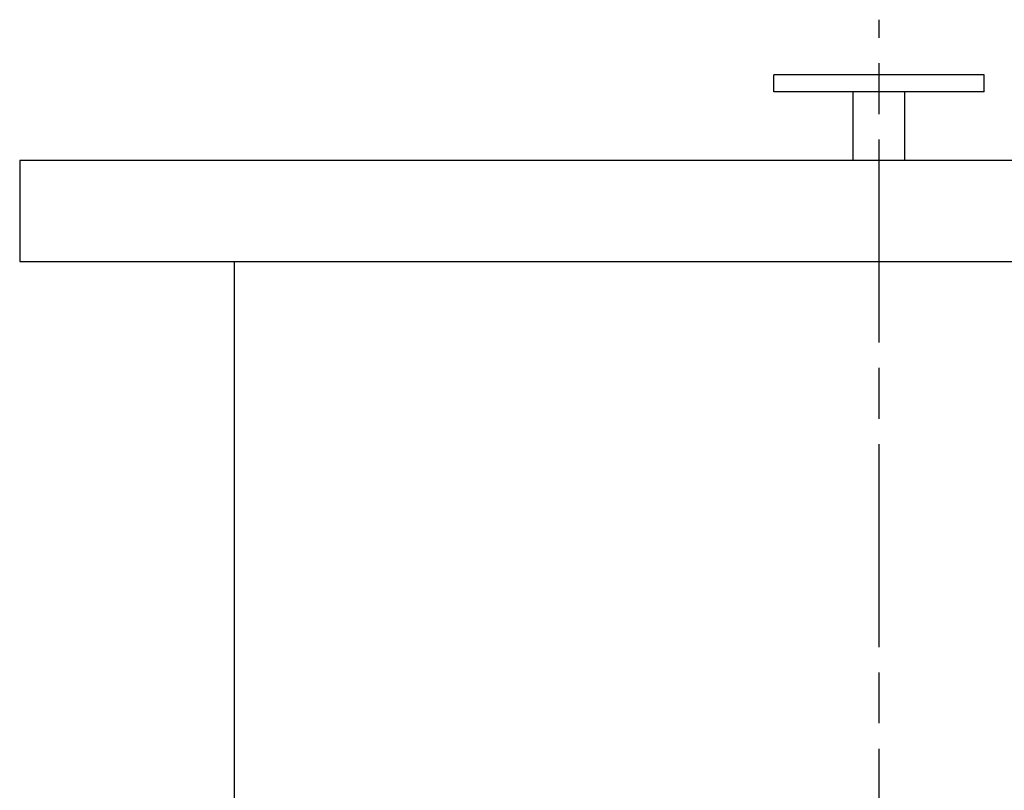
# Paper-space layout 'Layout1' of a CAD drawing. Extents: x -4 to 4, y -0.26 to 6.92.
# Tile 8 of 9: x -4 to 0.58, y 3.33 to 6.92. Entities that reach past the tile are written whole.
import ezdxf

# ---------------------------------------------------------------- set-up
doc = ezdxf.new("R2010")
doc.units = 0
doc.header["$MEASUREMENT"] = 0
doc.linetypes.add('CHAIN', pattern=[0.7087, 0.4724, -0.0591, 0.1181, -0.0591])
doc.layers.get('0').update_dxf_attribs({"linetype": 'CONTINUOUS'})

psp = doc.layouts.get("Layout1")

# ---------------------------------------------------------------- linework, layer by layer
at = {"linetype": 'CHAIN', "ltscale": 2}
psp.add_line((0, -0.2559), (0, 6.9159), dxfattribs=at)
for p, q in [((0.49, 6.66), (-0.49, 6.66)), ((-0.49, 6.58), (-0.49, 6.66)), ((0.49, 6.58), (0.49, 6.66)), ((0.49, 6.58), (-0.49, 6.58)), ((-0.12, 6.26), (-0.12, 6.58)), ((0.12, 6.26), (0.12, 6.58)), ((-4, 6.26), (-4, 5.79)), ((4, 6.26), (-4, 6.26)), ((-4, 5.79), (4, 5.79)), ((-3, 0), (-3, 5.79))]:
    psp.add_line(p, q)

doc.saveas('drawing.dxf')
